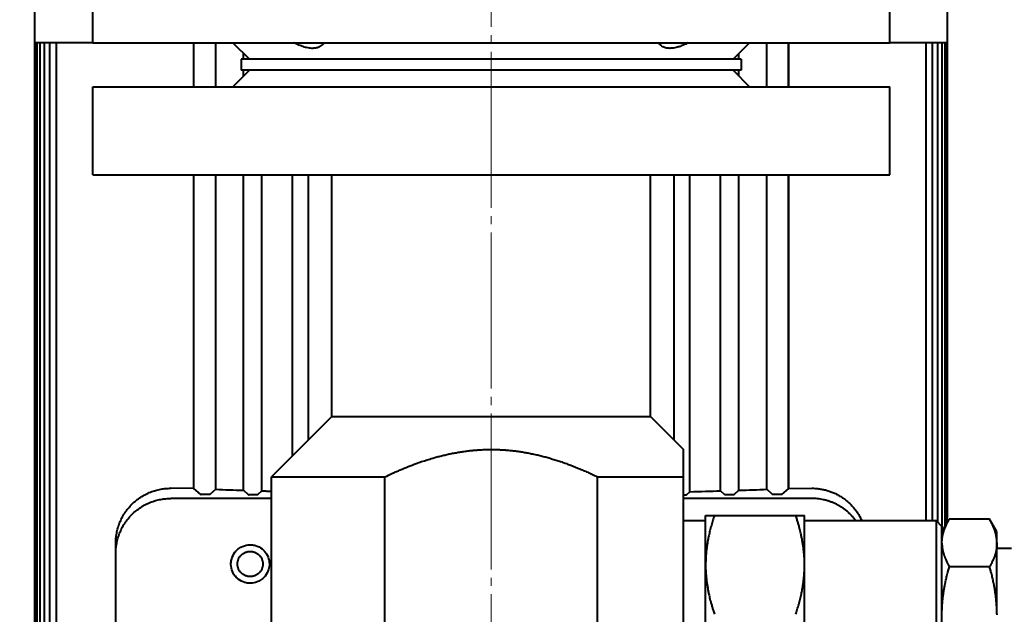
# Model space of a CAD drawing. Header units: millimetres. Extents: x -4428 to 3866, y -3426 to 3855.
# Tile 120 of 191: x 1196 to 1375, y -2459 to -2351. Entities that reach past the tile are written whole.
import ezdxf

# ---------------------------------------------------------------- set-up
doc = ezdxf.new("R2010")
doc.units = ezdxf.units.MM
for name, pattern in [('K5LT_AXLED', [32.912189, 28.412189, -1.5, 1.5, -1.5]), ('K5LT_BASIC', [0]), ('K5LT_THIN', [0])]:
    doc.linetypes.add(name, pattern=pattern)
doc.layers.add('Системный слой', color=7, linetype='Continuous')
doc.styles.add('KDIMTEXTSTYLE', font='GOST_AU.SHX', dxfattribs={"width": 0.96, "oblique": 15, "height": 5})
doc.dimstyles.new('KDIMSTYLE (1.00)', dxfattribs={"dimtxt": 5, "dimasz": 1, "dimexe": 2, "dimexo": 0, "dimgap": 1, "dimtad": 1, "dimtxsty": 'KDIMTEXTSTYLE', "dimsah": 1, "dimcen": 0, "dimdle": 1, "dimadec": 0, "dimazin": 0, "dimtfac": 0.667, "dimtmove": 0, "dimatfit": 3, "dimfxl": 1, "dimtvp": 1, "dimtolj": 1, "dimtzin": 0, "dimarcsym": 0})

# ---------------------------------------------------------------- blocks, each defined once
blk = doc.blocks.new('KDIMARROW_01')
at = {"layer": 'Системный слой'}
blk.add_hatch(color=0, dxfattribs=at).paths.add_polyline_path([(0, 0), (-5, 0.66), (-4.5, 0), (-5, -0.66)])
at = {"layer": 'Системный слой', "color": 0, "linetype": 'K5LT_THIN', "lineweight": 20}
for p, q in [((-4.5, 0), (-5, 0.66)), ((-5, 0.66), (0, 0)), ((0, 0), (-5, -0.66)), ((-5, -0.66), (-4.5, 0)), ((0, 0), (-1, 0))]:
    blk.add_line(p, q, dxfattribs=at)
blk = doc.blocks.new('U19')
at = {"layer": 'Системный слой', "color": 30, "linetype": 'K5LT_AXLED', "lineweight": 20, "true_color": 0xff8000}
blk.add_line((1281.93, -3141.95), (1281.93, -1829.95), dxfattribs=at)
blk = doc.blocks.new('U16')
at = {"layer": 'Системный слой', "color": 150, "linetype": 'K5LT_BASIC', "lineweight": 40, "true_color": 0x0080ff}
for p, q in [((1198.93, -2354.95), (1198.93, -2147.95)), ((1364.93, -2354.95), (1364.93, -2183.95)), ((1209.43, -2354.95), (1209.43, -2338.95)), ((1354.43, -2354.95), (1354.43, -2338.95)), ((1198.93, -2553.1), (1198.93, -2354.95)), ((1209.43, -2354.95), (1198.93, -2354.95)), ((1199.04, -2553.1), (1199.04, -2354.95)), ((1199.36, -2553.1), (1199.36, -2354.95)), ((1199.9, -2553.1), (1199.9, -2354.95)), ((1200.65, -2553.1), (1200.65, -2354.95)), ((1201.63, -2553.1), (1201.63, -2354.95)), ((1202.82, -2553.1), (1202.82, -2354.95)), ((1209.43, -2354.95), (1354.43, -2354.95)), ((1227.81, -2362.95), (1227.81, -2354.95)), ((1227.86, -2362.95), (1227.86, -2354.95)), ((1231.81, -2362.95), (1231.81, -2354.95)), ((1234.93, -2354.95), (1237.93, -2357.95)), ((1328.93, -2354.95), (1325.93, -2357.95)), ((1332.05, -2362.95), (1332.05, -2354.95)), ((1336, -2362.95), (1336, -2354.95)), ((1336.05, -2362.95), (1336.05, -2354.95)), ((1364.93, -2354.95), (1354.43, -2354.95)), ((1361.04, -2441.95), (1361.04, -2354.95)), ((1362.23, -2441.95), (1362.23, -2354.95)), ((1363.2, -2442.23), (1363.2, -2354.95)), ((1363.96, -2443.9), (1363.96, -2354.95)), ((1364.5, -2442.97), (1364.5, -2354.95)), ((1364.82, -2442.41), (1364.82, -2354.95)), ((1364.93, -2442.22), (1364.93, -2354.95)), ((1236.87, -2357.95), (1236.87, -2356.89)), ((1326.99, -2357.95), (1326.99, -2356.89)), ((1236.43, -2357.95), (1236.43, -2359.95)), ((1327.43, -2357.95), (1236.43, -2357.95)), ((1327.43, -2357.95), (1327.43, -2359.95)), ((1237.93, -2359.95), (1234.93, -2362.95)), ((1327.43, -2359.95), (1236.43, -2359.95)), ((1236.87, -2361.02), (1236.87, -2359.95)), ((1325.93, -2359.95), (1328.93, -2362.95)), ((1326.99, -2361.02), (1326.99, -2359.95)), ((1209.43, -2362.95), (1354.43, -2362.95)), ((1209.43, -2378.95), (1209.43, -2362.95)), ((1354.43, -2378.95), (1354.43, -2362.95)), ((1209.43, -2378.95), (1354.43, -2378.95)), ((1227.81, -2436.03), (1227.81, -2378.95)), ((1227.86, -2436.03), (1227.86, -2378.95)), ((1231.81, -2436.2), (1231.81, -2378.95)), ((1236.87, -2436.38), (1236.87, -2378.95)), ((1240.2, -2436.49), (1240.2, -2378.95)), ((1245.78, -2430.11), (1245.78, -2378.95)), ((1248.67, -2427.21), (1248.67, -2378.95)), ((1252.93, -2422.95), (1252.93, -2378.95)), ((1310.93, -2422.95), (1310.93, -2378.95)), ((1315.19, -2427.21), (1315.19, -2378.95)), ((1318.08, -2436.64), (1318.08, -2378.95)), ((1323.66, -2436.49), (1323.66, -2378.95)), ((1326.99, -2436.38), (1326.99, -2378.95)), ((1332.05, -2436.2), (1332.05, -2378.95)), ((1336, -2436.03), (1336, -2378.95)), ((1336.05, -2436.03), (1336.05, -2378.95)), ((1252.93, -2422.95), (1241.93, -2433.95)), ((1252.93, -2422.95), (1310.93, -2422.95)), ((1310.93, -2422.95), (1316.93, -2428.95)), ((1316.93, -2433.95), (1316.93, -2428.95)), ((1241.93, -2433.95), (1262.56, -2433.95)), ((1241.93, -2483.95), (1241.93, -2433.95)), ((1262.56, -2483.95), (1262.56, -2433.95)), ((1301.29, -2433.95), (1316.93, -2433.95)), ((1301.29, -2483.95), (1301.29, -2433.95)), ((1316.93, -2483.95), (1316.93, -2433.95)), ((1227.81, -2436.03), (1223.63, -2436.02)), ((1227.81, -2436.03), (1227.86, -2436.03)), ((1229.13, -2437.14), (1227.86, -2436.03)), ((1336, -2436.03), (1334.73, -2437.14)), ((1336, -2436.03), (1336.05, -2436.03)), ((1336.05, -2436.03), (1340.23, -2436.02)), ((1231.81, -2436.2), (1230.73, -2437.14)), ((1237.8, -2437.19), (1236.87, -2436.38)), ((1240.2, -2436.49), (1239.4, -2437.19)), ((1318.08, -2436.64), (1317.4, -2437.24)), ((1324.46, -2437.19), (1323.66, -2436.49)), ((1326.99, -2436.38), (1326.06, -2437.19)), ((1333.13, -2437.14), (1332.05, -2436.2)), ((1241.93, -2437.87), (1223.63, -2437.87)), ((1340.23, -2437.87), (1316.93, -2437.87)), ((1320.93, -2440.95), (1322.54, -2440.95)), ((1320.93, -2449.95), (1320.93, -2440.95)), ((1322.54, -2440.95), (1337.32, -2440.95)), ((1337.32, -2440.95), (1338.93, -2440.95)), ((1338.93, -2449.95), (1338.93, -2440.95)), ((1320.93, -2441.95), (1316.93, -2441.95)), ((1362.93, -2441.95), (1338.93, -2441.95)), ((1363.93, -2442.95), (1362.93, -2441.95)), ((1362.93, -2475.95), (1362.93, -2441.95)), ((1363.93, -2443.95), (1365.27, -2441.63)), ((1363.93, -2474.95), (1363.93, -2442.95)), ((1372.59, -2441.63), (1365.27, -2441.63)), ((1372.59, -2441.63), (1365.27, -2441.63)), ((1373.93, -2443.95), (1372.59, -2441.63)), ((1373.93, -2445.91), (1373.93, -2443.95)), ((1213.63, -2446.02), (1213.63, -2446.01)), ((1213.63, -2446.02), (1213.63, -2446.69)), ((1213.63, -2447.83), (1213.63, -2446.69)), ((1373.93, -2445.91), (1373.93, -2446.02)), ((1373.93, -2458.85), (1373.93, -2446.02)), ((1213.63, -2448.18), (1213.63, -2447.83)), ((1213.63, -2448.18), (1213.63, -2447.88)), ((1213.63, -2513.73), (1213.63, -2448.18)), ((1376.61, -2446.95), (1373.93, -2446.95)), ((1320.93, -2467.95), (1320.93, -2449.95)), ((1338.93, -2467.95), (1338.93, -2449.95)), ((1372.59, -2450.29), (1365.27, -2450.29)), ((1365.27, -2450.3), (1365.27, -2450.29)), ((1372.59, -2450.3), (1365.27, -2450.3)), ((1372.59, -2450.3), (1372.59, -2450.29)), ((1373.93, -2458.85), (1373.93, -2459.06))]:
    blk.add_line(p, q, dxfattribs=at)
blk.add_arc((1223.65, -2446.02), 10.02, 177.9848, 180.0001, dxfattribs=at)
for centre, major_axis, ratio, start_param, end_param in [((1281.97, -2433.56), (76.51, 0), 0.045724, 3.997405, 4.082027), ((1281.91, -2433.56), (76.48, 0), 0.045727, -1.078148, -0.993403), ((1281.89, -2433.56), (76.51, 0), 0.045724, -0.940434, -0.855812)]:
    blk.add_ellipse(centre, major_axis=major_axis, ratio=ratio, start_param=start_param, end_param=end_param, dxfattribs=at)
for points, knots in [([(1251.5, -2354.95), (1251.41, -2355.09), (1251.21, -2355.32), (1250.89, -2355.56), (1250.59, -2355.73), (1250.31, -2355.83), (1250, -2355.91), (1249.66, -2355.95), (1249.28, -2355.96), (1248.83, -2355.92), (1248.39, -2355.84), (1247.88, -2355.71), (1247.29, -2355.51), (1246.68, -2355.24), (1246.27, -2355.04), (1246.11, -2354.95)], [0, 0, 0, 0, 1.765636, 3.272846, 4.282252, 5.28521, 6.272993, 7.223703, 8.367879, 9.465948, 10.726131, 11.745735, 13.157353, 14.897454, 16, 16, 16, 16]), ([(1317.75, -2354.95), (1317.46, -2355.11), (1316.91, -2355.37), (1316.27, -2355.61), (1315.74, -2355.77), (1315.31, -2355.88), (1314.84, -2355.94), (1314.41, -2355.96), (1314, -2355.93), (1313.64, -2355.86), (1313.28, -2355.73), (1312.89, -2355.52), (1312.58, -2355.25), (1312.41, -2355.02), (1312.36, -2354.95)], [0, 0, 0, 0, 1.891075, 3.540158, 4.251254, 5.420916, 6.551408, 7.634125, 8.672733, 9.860916, 10.821103, 12.147778, 14.142086, 15, 15, 15, 15]), ([(1262.56, -2433.95), (1263.03, -2433.73), (1263.73, -2433.4), (1264.68, -2432.97), (1265.63, -2432.56), (1266.83, -2432.07), (1268.45, -2431.45), (1269.94, -2430.94), (1271.21, -2430.56), (1272.07, -2430.31), (1272.86, -2430.11), (1273.67, -2429.91), (1274.49, -2429.73), (1275.32, -2429.57), (1276.01, -2429.45), (1276.58, -2429.36), (1277.15, -2429.28), (1277.8, -2429.19), (1278.38, -2429.13), (1278.87, -2429.09), (1279.22, -2429.06), (1279.79, -2429.02), (1280.31, -2428.99), (1280.89, -2428.97), (1281.38, -2428.96), (1281.79, -2428.95), (1282.36, -2428.96), (1282.99, -2428.97), (1283.62, -2428.99), (1284.17, -2429.03), (1284.73, -2429.06), (1285.51, -2429.13), (1286.34, -2429.23), (1287.04, -2429.32), (1287.59, -2429.41), (1288.15, -2429.5), (1288.86, -2429.63), (1289.72, -2429.81), (1290.56, -2430), (1291.41, -2430.21), (1292.24, -2430.44), (1293.09, -2430.69), (1293.93, -2430.95), (1294.77, -2431.23), (1295.6, -2431.53), (1296.71, -2431.94), (1297.8, -2432.38), (1298.88, -2432.84), (1299.69, -2433.2), (1300.5, -2433.57), (1301.03, -2433.83), (1301.29, -2433.95)], [0, 0, 0, 0, 0.038563, 0.057814, 0.077053, 0.115544, 0.154141, 0.206181, 0.232494, 0.252502, 0.272841, 0.293394, 0.314249, 0.33519, 0.356336, 0.36668, 0.377598, 0.399008, 0.41602, 0.420466, 0.435836, 0.441909, 0.463277, 0.474546, 0.484436, 0.49997, 0.505433, 0.526291, 0.547134, 0.551802, 0.567929, 0.588712, 0.609535, 0.630431, 0.640921, 0.651478, 0.67262, 0.693986, 0.716905, 0.737202, 0.758963, 0.780826, 0.802729, 0.824659, 0.846569, 0.86845, 0.91219, 0.93408, 0.956009, 0.97798, 1, 1, 1, 1]), ([(1322.54, -2440.95), (1322.44, -2441.25), (1322.25, -2441.85), (1321.97, -2442.78), (1321.72, -2443.72), (1321.52, -2444.62), (1321.36, -2445.39), (1321.26, -2445.96), (1321.2, -2446.35), (1321.16, -2446.65), (1321.13, -2446.9), (1321.09, -2447.16), (1321.06, -2447.43), (1321.04, -2447.7), (1321.01, -2447.97), (1320.99, -2448.25), (1320.97, -2448.53), (1320.96, -2448.81), (1320.95, -2449.09), (1320.94, -2449.38), (1320.93, -2449.67), (1320.93, -2449.86), (1320.93, -2449.95)], [0, 0, 0, 0, 0.099488, 0.204812, 0.314539, 0.418326, 0.506989, 0.568286, 0.609357, 0.637066, 0.665087, 0.693861, 0.723074, 0.752866, 0.78279, 0.813114, 0.843725, 0.874734, 0.905858, 0.937183, 0.968569, 1, 1, 1, 1]), ([(1338.93, -2449.95), (1338.93, -2449.81), (1338.93, -2449.54), (1338.92, -2449.12), (1338.9, -2448.71), (1338.87, -2448.3), (1338.84, -2447.9), (1338.8, -2447.51), (1338.76, -2447.14), (1338.72, -2446.76), (1338.66, -2446.4), (1338.61, -2446.06), (1338.55, -2445.72), (1338.5, -2445.4), (1338.44, -2445.09), (1338.37, -2444.77), (1338.29, -2444.41), (1338.19, -2443.97), (1338.07, -2443.47), (1337.94, -2442.98), (1337.83, -2442.59), (1337.71, -2442.18), (1337.59, -2441.77), (1337.45, -2441.33), (1337.36, -2441.08), (1337.32, -2440.95)], [0, 0, 0, 0, 0.045793, 0.091318, 0.136521, 0.180925, 0.224872, 0.267553, 0.309389, 0.349965, 0.390117, 0.42857, 0.465748, 0.500803, 0.535009, 0.570085, 0.606882, 0.65639, 0.715039, 0.775695, 0.819871, 0.84942, 0.914663, 0.957504, 1, 1, 1, 1]), ([(1363.93, -2445.91), (1363.93, -2445.84), (1363.93, -2445.71), (1363.94, -2445.52), (1363.96, -2445.32), (1363.98, -2445.13), (1364.01, -2444.95), (1364.04, -2444.76), (1364.07, -2444.58), (1364.11, -2444.41), (1364.16, -2444.24), (1364.2, -2444.07), (1364.25, -2443.92), (1364.29, -2443.76), (1364.34, -2443.61), (1364.4, -2443.46), (1364.47, -2443.28), (1364.56, -2443.06), (1364.68, -2442.77), (1364.81, -2442.49), (1364.93, -2442.26), (1365.01, -2442.11), (1365.08, -2441.97), (1365.17, -2441.81), (1365.23, -2441.69), (1365.27, -2441.63)], [0, 0, 0, 0, 0.045981, 0.091139, 0.135655, 0.179343, 0.222811, 0.26514, 0.306655, 0.346953, 0.38684, 0.425086, 0.462097, 0.497054, 0.531188, 0.566278, 0.603146, 0.657935, 0.726925, 0.802969, 0.857283, 0.891812, 0.913632, 0.95699, 1, 1, 1, 1]), ([(1373.93, -2445.91), (1373.93, -2445.84), (1373.93, -2445.71), (1373.92, -2445.52), (1373.9, -2445.32), (1373.88, -2445.13), (1373.85, -2444.95), (1373.82, -2444.76), (1373.79, -2444.58), (1373.75, -2444.41), (1373.7, -2444.24), (1373.66, -2444.07), (1373.61, -2443.92), (1373.57, -2443.76), (1373.52, -2443.61), (1373.46, -2443.46), (1373.39, -2443.28), (1373.3, -2443.06), (1373.18, -2442.77), (1373.05, -2442.49), (1372.93, -2442.26), (1372.85, -2442.11), (1372.78, -2441.97), (1372.69, -2441.81), (1372.63, -2441.69), (1372.59, -2441.63)], [0, 0, 0, 0, 0.045981, 0.091139, 0.135655, 0.179343, 0.222811, 0.26514, 0.306655, 0.346953, 0.38684, 0.425086, 0.462097, 0.497054, 0.531188, 0.566278, 0.603146, 0.657935, 0.726925, 0.802969, 0.857283, 0.891812, 0.913632, 0.95699, 1, 1, 1, 1]), ([(1238.08, -2453.3), (1238.02, -2453.3), (1237.96, -2453.3), (1237.65, -2453.29), (1237.39, -2453.25), (1236.7, -2453.05), (1236.27, -2452.84), (1235.78, -2452.45), (1235.65, -2452.33), (1235.33, -2451.99), (1235.16, -2451.75), (1234.8, -2451.1), (1234.66, -2450.65), (1234.58, -2450.02), (1234.58, -2449.84), (1234.59, -2449.39), (1234.64, -2449.11), (1234.84, -2448.42), (1235.05, -2448), (1235.42, -2447.52), (1235.54, -2447.39), (1235.87, -2447.07), (1236.12, -2446.89), (1236.79, -2446.52), (1237.25, -2446.38), (1237.82, -2446.31), (1237.95, -2446.3), (1238.08, -2446.3)], [-1.602389, -1.602389, -1.602389, -1.602389, -1.584101, -1.584101, -1.508025, -1.508025, -1.374987, -1.374987, -1.322118, -1.322118, -1.236579, -1.236579, -1.108098, -1.108098, -1.052639, -1.052639, -0.97445, -0.97445, -0.846266, -0.846266, -0.794938, -0.794938, -0.705964, -0.705964, -0.572996, -0.572996, -0.533504, -0.533504, -0.533504, -0.533504]), ([(1238.08, -2446.3), (1238.17, -2446.3), (1238.25, -2446.31), (1238.57, -2446.33), (1238.81, -2446.37), (1239.49, -2446.57), (1239.91, -2446.78), (1240.4, -2447.18), (1240.54, -2447.3), (1240.94, -2447.74), (1241.18, -2448.12), (1241.5, -2448.94), (1241.58, -2449.38), (1241.58, -2450.13), (1241.53, -2450.48), (1241.3, -2451.24), (1241.09, -2451.65), (1240.68, -2452.15), (1240.54, -2452.3), (1240.17, -2452.62), (1239.93, -2452.79), (1239.29, -2453.12), (1238.87, -2453.24), (1238.33, -2453.3), (1238.2, -2453.3), (1238.08, -2453.3)], [-0.533504, -0.533504, -0.533504, -0.533504, -0.507115, -0.507115, -0.436778, -0.436778, -0.304546, -0.304546, -0.249519, -0.249519, -0.126135, -0.126135, -0.000052, -0.000052, 0.098256, 0.098256, 0.226269, 0.226269, 0.287925, 0.287925, 0.371534, 0.371534, 0.495396, 0.495396, 0.533504, 0.533504, 0.533504, 0.533504]), ([(1363.93, -2446.02), (1363.93, -2446.08), (1363.93, -2446.22), (1363.94, -2446.41), (1363.96, -2446.61), (1363.98, -2446.8), (1364.01, -2446.98), (1364.04, -2447.17), (1364.07, -2447.35), (1364.11, -2447.52), (1364.16, -2447.69), (1364.2, -2447.86), (1364.25, -2448.01), (1364.29, -2448.16), (1364.34, -2448.31), (1364.4, -2448.46), (1364.47, -2448.65), (1364.56, -2448.87), (1364.68, -2449.16), (1364.81, -2449.44), (1364.93, -2449.67), (1365.01, -2449.82), (1365.08, -2449.96), (1365.17, -2450.11), (1365.23, -2450.23), (1365.27, -2450.29)], [0, 0, 0, 0, 0.045981, 0.091139, 0.135655, 0.179343, 0.222811, 0.26514, 0.306655, 0.346953, 0.38684, 0.425086, 0.462097, 0.497054, 0.531188, 0.566278, 0.603146, 0.657935, 0.726925, 0.802969, 0.857283, 0.891812, 0.913632, 0.95699, 1, 1, 1, 1]), ([(1373.93, -2446.02), (1373.93, -2446.08), (1373.93, -2446.22), (1373.92, -2446.41), (1373.9, -2446.61), (1373.88, -2446.8), (1373.85, -2446.98), (1373.82, -2447.17), (1373.79, -2447.35), (1373.75, -2447.52), (1373.7, -2447.69), (1373.66, -2447.86), (1373.61, -2448.01), (1373.57, -2448.16), (1373.52, -2448.31), (1373.46, -2448.46), (1373.39, -2448.65), (1373.3, -2448.87), (1373.18, -2449.16), (1373.05, -2449.44), (1372.93, -2449.67), (1372.85, -2449.82), (1372.78, -2449.96), (1372.69, -2450.11), (1372.63, -2450.23), (1372.59, -2450.29)], [0, 0, 0, 0, 0.045981, 0.091139, 0.135655, 0.179343, 0.222811, 0.26514, 0.306655, 0.346953, 0.38684, 0.425086, 0.462097, 0.497054, 0.531188, 0.566278, 0.603146, 0.657935, 0.726925, 0.802969, 0.857283, 0.891812, 0.913632, 0.95699, 1, 1, 1, 1]), ([(1320.93, -2449.95), (1320.93, -2450.09), (1320.93, -2450.37), (1320.94, -2450.79), (1320.96, -2451.2), (1320.99, -2451.61), (1321.02, -2452), (1321.06, -2452.39), (1321.1, -2452.77), (1321.14, -2453.14), (1321.2, -2453.5), (1321.25, -2453.85), (1321.31, -2454.19), (1321.36, -2454.51), (1321.42, -2454.82), (1321.49, -2455.14), (1321.57, -2455.5), (1321.67, -2455.94), (1321.79, -2456.44), (1321.92, -2456.92), (1322.03, -2457.32), (1322.15, -2457.73), (1322.27, -2458.14), (1322.41, -2458.58), (1322.5, -2458.83), (1322.54, -2458.95)], [0, 0, 0, 0, 0.045793, 0.091318, 0.136521, 0.180925, 0.224872, 0.267553, 0.309389, 0.349965, 0.390117, 0.42857, 0.465748, 0.500803, 0.535009, 0.570085, 0.606882, 0.65639, 0.715039, 0.775695, 0.819871, 0.84942, 0.914663, 0.957504, 1, 1, 1, 1]), ([(1337.32, -2458.95), (1337.42, -2458.66), (1337.61, -2458.06), (1337.89, -2457.13), (1338.14, -2456.19), (1338.34, -2455.28), (1338.5, -2454.52), (1338.6, -2453.95), (1338.66, -2453.55), (1338.7, -2453.26), (1338.73, -2453.01), (1338.77, -2452.75), (1338.79, -2452.48), (1338.82, -2452.21), (1338.85, -2451.94), (1338.87, -2451.66), (1338.89, -2451.38), (1338.9, -2451.1), (1338.91, -2450.81), (1338.92, -2450.53), (1338.93, -2450.24), (1338.93, -2450.05), (1338.93, -2449.95)], [0, 0, 0, 0, 0.099488, 0.204812, 0.314539, 0.418326, 0.506989, 0.568286, 0.609357, 0.637066, 0.665087, 0.693861, 0.723074, 0.752866, 0.78279, 0.813114, 0.843725, 0.874734, 0.905858, 0.937183, 0.968569, 1, 1, 1, 1]), ([(1363.93, -2458.85), (1363.93, -2458.71), (1363.93, -2458.45), (1363.94, -2458.06), (1363.96, -2457.67), (1363.98, -2457.29), (1364.01, -2456.92), (1364.04, -2456.55), (1364.07, -2456.19), (1364.11, -2455.84), (1364.16, -2455.5), (1364.2, -2455.17), (1364.25, -2454.86), (1364.29, -2454.55), (1364.34, -2454.26), (1364.4, -2453.95), (1364.47, -2453.59), (1364.57, -2453.05), (1364.7, -2452.48), (1364.83, -2451.92), (1364.93, -2451.55), (1365.01, -2451.24), (1365.08, -2450.96), (1365.17, -2450.66), (1365.23, -2450.41), (1365.27, -2450.3)], [0, 0, 0, 0, 0.045981, 0.091139, 0.135655, 0.179343, 0.222811, 0.26514, 0.306655, 0.346953, 0.38684, 0.425086, 0.462097, 0.497054, 0.531188, 0.566278, 0.603146, 0.657935, 0.758666, 0.802969, 0.857283, 0.891812, 0.913632, 0.95699, 1, 1, 1, 1]), ([(1373.93, -2458.85), (1373.93, -2458.71), (1373.93, -2458.45), (1373.92, -2458.06), (1373.9, -2457.67), (1373.88, -2457.29), (1373.85, -2456.92), (1373.82, -2456.55), (1373.79, -2456.19), (1373.75, -2455.84), (1373.7, -2455.5), (1373.66, -2455.17), (1373.61, -2454.86), (1373.57, -2454.55), (1373.52, -2454.26), (1373.46, -2453.95), (1373.39, -2453.59), (1373.28, -2453.05), (1373.16, -2452.48), (1373.03, -2451.92), (1372.93, -2451.55), (1372.85, -2451.24), (1372.78, -2450.96), (1372.69, -2450.66), (1372.63, -2450.41), (1372.59, -2450.3)], [0, 0, 0, 0, 0.045981, 0.091139, 0.135655, 0.179343, 0.222811, 0.26514, 0.306655, 0.346953, 0.38684, 0.425086, 0.462097, 0.497054, 0.531188, 0.566278, 0.603146, 0.657935, 0.758666, 0.802969, 0.857283, 0.891812, 0.913632, 0.95699, 1, 1, 1, 1])]:
    blk.add_open_spline(points, degree=3, knots=knots, dxfattribs=at)
for points, weights in [([(1213.63, -2446.01), (1213.63, -2435.99), (1223.63, -2436.02)], [1, 0.707106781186, 1]), ([(1340.23, -2436.02), (1346.74, -2436), (1349.37, -2441.95)], [1, 0.78763943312, 0.883220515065]), ([(1240.2, -2436.49), (1241.06, -2436.51), (1241.93, -2436.54)], [1, 0.999717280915, 0.999612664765]), ([(1317.4, -2437.24), (1317.37, -2437.26), (1316.93, -2437.27)], [1, 0.805480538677, 0.88652036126]), ([(1213.63, -2447.88), (1213.63, -2437.87), (1223.63, -2437.87)], [1, 0.707106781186, 1]), ([(1348.29, -2441.95), (1345.29, -2437.87), (1340.23, -2437.87)], [0.858500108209, 0.826638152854, 1]), ([(1213.63, -2446.69), (1213.63, -2446.18), (1213.64, -2445.67)], [1, 0.9998451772, 1])]:
    blk.add_rational_spline(points, weights, degree=2, dxfattribs=at)
for points, weights, knots in [([(1230.73, -2437.14), (1230.69, -2437.17), (1229.93, -2437.17), (1229.17, -2437.17), (1229.13, -2437.14)], [1, 0.72537437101, 1, 0.72537437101, 1], [1.623156, 1.623156, 1.623156, 3.141593, 3.141593, 4.660029, 4.660029, 4.660029]), ([(1239.4, -2437.19), (1239.36, -2437.23), (1238.6, -2437.23), (1237.84, -2437.23), (1237.8, -2437.19)], [1, 0.725374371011, 1, 0.725374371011, 1], [1.623156, 1.623156, 1.623156, 3.141593, 3.141593, 4.660029, 4.660029, 4.660029]), ([(1326.06, -2437.19), (1326.02, -2437.23), (1325.26, -2437.23), (1324.5, -2437.23), (1324.46, -2437.19)], [1, 0.725374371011, 1, 0.725374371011, 1], [1.623156, 1.623156, 1.623156, 3.141593, 3.141593, 4.660029, 4.660029, 4.660029]), ([(1334.73, -2437.14), (1334.69, -2437.17), (1333.93, -2437.17), (1333.17, -2437.17), (1333.13, -2437.14)], [1, 0.72537437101, 1, 0.72537437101, 1], [1.623156, 1.623156, 1.623156, 3.141593, 3.141593, 4.660029, 4.660029, 4.660029]), ([(1238.08, -2452.1), (1235.78, -2452.1), (1235.78, -2449.8), (1235.78, -2447.5), (1238.08, -2447.5)], [1, 0.707106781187, 1, 0.707106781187, 1], [0, 0, 0, 1.570796, 1.570796, 3.141593, 3.141593, 3.141593]), ([(1238.08, -2447.5), (1240.38, -2447.5), (1240.38, -2449.8), (1240.38, -2452.1), (1238.08, -2452.1)], [1, 0.707106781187, 1, 0.707106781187, 1], [0, 0, 0, 1.570796, 1.570796, 3.141593, 3.141593, 3.141593])]:
    blk.add_rational_spline(points, weights, degree=2, knots=knots, dxfattribs=at)
at = {"layer": 'Системный слой'}
blk.add_blockref('U19', (0, 0), dxfattribs=at)

msp = doc.modelspace()

# ---------------------------------------------------------------- block references
at = {"layer": 'Системный слой'}
msp.add_blockref('U16', (0, 0), dxfattribs=at)

# ---------------------------------------------------------------- dimensions: what is measured, and where the dimension line sits
at = {"layer": 'Системный слой', "color": 7}
msp.add_linear_dim(base=(3576.931, -3423.906), p1=(1097.431, -956.955), p2=(3576.931, -1894.955), location=(2337.181, -3423.906), dimstyle='KDIMSTYLE (1.00)', override={"dimexo": 0, "dimpost": '\\H75.0;\\W0.965;\\Q15;<>', "dimblk1": 'KDIMARROW_01', "dimblk2": 'KDIMARROW_01', "dimse1": 0, "dimse2": 0, "dimclrt": 7, "dimtolj": 1}, dxfattribs=at).render()

doc.saveas('drawing.dxf')
